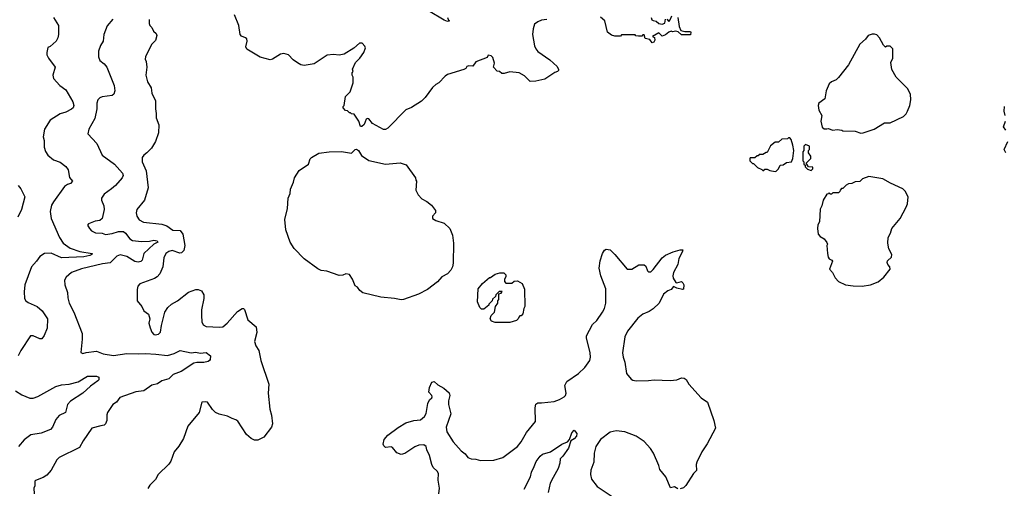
# Model space of a CAD drawing. Extents: x 2220520 to 2384350, y 721165 to 893491.
# Tile 184 of 256: x 2320866 to 2329585, y 824633 to 828785. Entities that reach past the tile are written whole.
import ezdxf

# ---------------------------------------------------------------- set-up
doc = ezdxf.new("R2010")
doc.units = 0

msp = doc.modelspace()

# ---------------------------------------------------------------- linework, layer by layer
at = {"layer": '0CON20XD'}
for points in [[(2325535, 828785.7), (2325485, 828780), (2325453.1, 828766.9), (2325424.2, 828745), (2325411.2, 828705), (2325406.7, 828655), (2325423.3, 828555), (2325436.4, 828526.4), (2325455, 828503.3), (2325558.8, 828428.8), (2325625, 828370), (2325636.7, 828345), (2325636.7, 828335), (2325627.5, 828325), (2325603.9, 828316.1), (2325515, 828257.5), (2325435, 828240), (2325385, 828237.5), (2325335, 828287.5), (2325290, 828315), (2325206.1, 828323.9), (2325155, 828307.5), (2325135, 828307.5), (2325115, 828327.5), (2325095, 828330), (2325060, 828365), (2325069.3, 828400.7), (2325055, 828450), (2325040, 828465), (2325015, 828470), (2325005, 828450), (2324905, 828412.5), (2324877, 828373), (2324843, 828377), (2324825, 828370), (2324816.4, 828353.6), (2324800, 828345), (2324655, 828300), (2324632.5, 828285), (2324577.5, 828225), (2324549.3, 828210.7), (2324522.5, 828185), (2324456.7, 828095), (2324425, 828063.3), (2324335, 828007.5), (2324283.9, 827986.1), (2324126.4, 827823.6), (2324105, 827812.5), (2324087, 827813), (2323990, 827865), (2323956.4, 827906.4), (2323945, 827910), (2323932.5, 827905), (2323915, 827857.5), (2323895, 827840), (2323885, 827840), (2323870, 827885), (2323828.3, 827948.3), (2323805, 827950), (2323795, 827960), (2323785, 827960), (2323768.3, 827978.3), (2323751.7, 827981.7), (2323730, 828005), (2323730, 828015), (2323740, 828025), (2323750, 828105), (2323792.5, 828145), (2323817.5, 828225), (2323817.5, 828275), (2323810, 828295), (2323810, 828315), (2323817.5, 828325), (2323813, 828347), (2323840, 828405), (2323876.4, 828443.6), (2323912.5, 828495), (2323927.5, 828535), (2323921.7, 828551.7), (2323897, 828577), (2323875, 828576.7), (2323825, 828533.3), (2323739.5, 828480.5), (2323695, 828471.2), (2323645, 828476.2), (2323587.7, 828472.3), (2323472.5, 828395), (2323385, 828380), (2323355, 828386.7), (2323325, 828403.3), (2323288.3, 828428.3), (2323245, 828472.5), (2323205, 828486.7), (2323175, 828478.8), (2323105, 828435.8), (2323085, 828430), (2322994.3, 828454.3), (2322877.5, 828525), (2322867.5, 828545), (2322878.8, 828595), (2322876.2, 828615), (2322866.7, 828625), (2322828.6, 828638.6), (2322816.6, 828655), (2322807, 828735), (2322769, 828829)], [(2324654.2, 828805), (2324662.5, 828782.5), (2324672.5, 828775), (2324655, 828770), (2324625, 828780.6), (2324486.2, 828865)], [(2326595, 828790), (2326615, 828770), (2326627, 828783), (2326640.7, 828819.3)], [(2321691.5, 828788.5), (2321639.6, 828730.4), (2321610, 828655), (2321606, 828595), (2321582.5, 828557.5), (2321562.5, 828505), (2321562.5, 828455), (2321574, 828425), (2321615, 828394.3), (2321637.8, 828365), (2321702.1, 828202.1), (2321707.5, 828155), (2321698, 828125), (2321685, 828112.5), (2321595, 828103.1), (2321575, 828094.3), (2321557.1, 828075), (2321548.5, 828045), (2321548.8, 827995), (2321530.5, 827909.5), (2321477.5, 827815), (2321468, 827775), (2321549.5, 827689.5), (2321597.5, 827585), (2321705, 827506.5), (2321777.5, 827425), (2321782.5, 827405), (2321774, 827385), (2321713.8, 827315), (2321677.5, 827287.5), (2321615, 827240), (2321590.6, 827205), (2321590, 827185), (2321609.6, 827135), (2321613.8, 827105), (2321595, 827023.8), (2321575, 827007.5), (2321535, 827000.8), (2321475, 826977.5), (2321467.5, 826965), (2321482.5, 826935), (2321502.5, 826915), (2321535.9, 826895.9), (2321595, 826893.1), (2321625, 826883.5), (2321685, 826889.5), (2321741.4, 826908.6), (2321785, 826909.5), (2321803.5, 826895), (2321842.2, 826842.2), (2321865, 826829.2), (2321945, 826819.3), (2322015, 826822.7), (2322055, 826832.7), (2322082.9, 826825), (2322089.2, 826815), (2322052.2, 826797.8), (2321964.3, 826715), (2321950.8, 826655), (2321937.6, 826642.4), (2321915, 826636.7), (2321885, 826642.1), (2321815, 826686.7), (2321755, 826701.5), (2321725, 826689.5), (2321667.6, 826632.4), (2321598.9, 826621.1), (2321413.1, 826576.9), (2321325, 826544.3), (2321276.7, 826505), (2321263.9, 826476.1), (2321266, 826435), (2321287.6, 826367.6), (2321291.8, 826321.8), (2321304.5, 826274.5), (2321344.5, 826194.5), (2321418.6, 826005), (2321419.4, 825955), (2321406.4, 825836.4), (2321425, 825826.7), (2321455, 825836.9), (2321545, 825847.5), (2321605, 825825.7), (2321695, 825808.8), (2321815, 825828.2), (2321915, 825823.9), (2321981.2, 825828.8), (2322072, 825822), (2322175, 825810.5), (2322233, 825827), (2322286.2, 825853.8), (2322384.4, 825834.4), (2322425, 825840), (2322465, 825831.9), (2322517.3, 825837.3), (2322555, 825807.5), (2322553.3, 825775), (2322547.5, 825765), (2322535, 825756.2), (2322495, 825747.1), (2322435, 825748), (2322408.3, 825741.7), (2322295, 825668.8), (2322225, 825641.3), (2322186.8, 825603.2), (2322124.8, 825585.2), (2322085, 825559.4), (2322035, 825545.8), (2321965, 825497.5), (2321895, 825486.9), (2321751.7, 825438.3), (2321723.9, 825396.1), (2321690, 825375), (2321644, 825305), (2321638, 825285), (2321638, 825235), (2321626.2, 825205), (2321615, 825193.8), (2321584.3, 825185.7), (2321503.3, 825165), (2321428.1, 825055), (2321395, 824995.8), (2321214, 824905), (2321194.2, 824885), (2321144.2, 824795), (2321105, 824750), (2321075, 824730), (2321007, 824703), (2321000, 824695), (2321000, 824655), (2320990, 824635), (2320993.3, 824585)], [(2321165, 828803.3), (2321208.8, 828735), (2321210, 828655), (2321204, 828625), (2321188.8, 828595), (2321135, 828547.5), (2321115, 828537.5), (2321107.1, 828495), (2321107.5, 828475), (2321120, 828445), (2321181.2, 828365), (2321158.8, 828295), (2321164.3, 828264.3), (2321221.3, 828201.3), (2321274, 828165), (2321336.7, 828056.7)], [(2322011.7, 828788.3), (2322011.7, 828751.7), (2322016.7, 828735), (2322036.2, 828715), (2322051.2, 828685), (2322074.1, 828664.1), (2322081.2, 828645), (2322068.3, 828601.7), (2322033.8, 828565), (2321978.8, 828455), (2321976.2, 828435), (2321986.2, 828415), (2321992, 828365), (2321984, 828295), (2321997.5, 828235), (2322030.3, 828180.3), (2322036, 828135), (2322066.9, 828065), (2322067.1, 827995), (2322075.7, 827955), (2322073.3, 827915), (2322097.5, 827855), (2322093.6, 827783.6), (2322068.8, 827705), (2322033.6, 827646.4), (2321992.5, 827605), (2321963.6, 827586.4), (2321950, 827565), (2321950, 827525), (2321985.8, 827445), (2322004.3, 827295), (2321971.9, 827185), (2321902.5, 827105), (2321897.5, 827075), (2321902.9, 827045), (2321925, 827012.5), (2321960.7, 826990.7), (2322125, 826974.4), (2322167.6, 826957.6), (2322221.5, 826921.5), (2322287.4, 826917.4), (2322310, 826885), (2322328.5, 826785), (2322319.8, 826740.2), (2322299.7, 826720.3), (2322285, 826717.1), (2322215, 826739.2), (2322185, 826730.8), (2322159.4, 826715), (2322140.9, 826675), (2322134.6, 826595), (2322106.5, 826535), (2322082.1, 826507.9), (2322058.1, 826491.9), (2321930, 826445), (2321911.2, 826425), (2321906, 826395), (2321906.2, 826295), (2321946.2, 826245), (2321965, 826206.7), (2322006.2, 826175), (2322018.8, 826135), (2322010, 826095), (2322020, 826055), (2322035, 826017.5), (2322053.3, 825995), (2322065, 825992), (2322095, 826000), (2322112.7, 826017.3), (2322120.8, 826075), (2322150.8, 826195), (2322178, 826235), (2322210, 826265), (2322264, 826295), (2322359.5, 826370.5), (2322425.5, 826394.5), (2322447.5, 826395), (2322475, 826382.5), (2322496.4, 826346.4), (2322495.6, 826315), (2322475.8, 826215), (2322474.3, 826165), (2322479.1, 826109.1), (2322490.9, 826080.9), (2322517.7, 826067.7), (2322635, 826059.5), (2322664.6, 826065.4), (2322704.3, 826095), (2322795, 826200), (2322835, 826226.2), (2322846.2, 826226.2), (2322855, 826217.5), (2322886.7, 826125), (2322960, 826065), (2322965.8, 826015), (2322946, 825935), (2322956.2, 825895), (2322984, 825855), (2323001.4, 825765), (2323072.9, 825555), (2323065.7, 825475), (2323080, 825335), (2323095, 825280), (2323103.1, 825205), (2323094.2, 825175), (2323026.7, 825085), (2322975, 825060), (2322945, 825061.2), (2322915, 825073.8), (2322875, 825110), (2322797.7, 825227.7), (2322780.7, 825240.7), (2322747, 825253), (2322705, 825273.3), (2322630.7, 825290.7), (2322600, 825305), (2322571.7, 825331.7), (2322530, 825395), (2322515, 825400), (2322480, 825395), (2322456.1, 825303.9), (2322355, 825182.5), (2322316.2, 825075), (2322274.2, 825005.8), (2322233.8, 824955), (2322203.3, 824875), (2322185, 824847.5), (2322093.3, 824755), (2322067.3, 824712.7), (2322018.3, 824661.7), (2321999.5, 824630.5)], [(2326692.5, 828805), (2326706.7, 828725), (2326720, 828690), (2326755, 828680), (2326805, 828680), (2326810, 828675), (2326805, 828650), (2326725, 828652.5), (2326697, 828677), (2326675, 828682.5), (2326645, 828677.5), (2326635, 828682.5), (2326613.9, 828676.1), (2326585, 828650), (2326555, 828640), (2326525, 828670), (2326470, 828635), (2326487, 828627), (2326490, 828605), (2326482.5, 828585), (2326465, 828580), (2326445, 828610), (2326405, 828620), (2326395, 828650), (2326385, 828650), (2326375, 828640), (2326345, 828640), (2326323, 828643), (2326315, 828650), (2326225, 828652.5), (2326195, 828650), (2326185, 828640), (2326135, 828640), (2326105, 828647.5), (2326070, 828675), (2326046.7, 828775), (2326008.3, 828808.3)], [(2326456.7, 828805), (2326464.2, 828784.2), (2326475, 828776.7), (2326501.7, 828771.7), (2326525, 828752.5), (2326555, 828746.7), (2326577.5, 828755), (2326585, 828790)], [(2328315, 827780), (2328335, 827782.5), (2328433.6, 827816.4), (2328525, 827872.5), (2328575, 827872.5), (2328693, 827927), (2328715, 827950), (2328727.5, 827975), (2328747.5, 828025), (2328756.7, 828075), (2328753.3, 828125), (2328726.1, 828176.1), (2328627.5, 828275), (2328587.5, 828345), (2328580, 828405), (2328597.5, 828445), (2328597, 828527), (2328575, 828550), (2328545, 828550), (2328531.7, 828541.7), (2328515, 828560), (2328480, 828625), (2328455, 828650), (2328435, 828657.5), (2328415, 828657.5), (2328380, 828645), (2328356.4, 828613.6), (2328305, 828567.5), (2328205.8, 828384.2), (2328117.7, 828272.3), (2328095, 828252.5), (2328053.9, 828236.1), (2328033.9, 828216.1), (2328007.5, 828155), (2327996.1, 828083.9), (2327942.5, 828045), (2327937.5, 828025), (2327942.5, 827985), (2327968.8, 827935), (2327960, 827885), (2327973, 827833), (2327988.3, 827818.3), (2328011.7, 827818.3), (2328025, 827820), (2328065, 827807.5), (2328105, 827812.5), (2328147, 827807), (2328155, 827800), (2328263, 827797), (2328315, 827780)], [(2321336.7, 828056.7), (2321345.9, 828024.1), (2321338.8, 828005), (2321325, 827992.5), (2321273.7, 827966.3), (2321225, 827950.8), (2321135, 827893.8), (2321086.2, 827815), (2321073.6, 827746.4), (2321083.8, 827715), (2321083.3, 827655), (2321095, 827617.5), (2321114.2, 827585), (2321165, 827544.2), (2321225, 827522), (2321273.3, 827485), (2321294.1, 827454.1), (2321305.8, 827385.8), (2321333.3, 827355), (2321316.7, 827335), (2321288.8, 827325), (2321263.4, 827306.6), (2321165, 827172.5), (2321148.3, 827141.7), (2321136, 827085), (2321143.3, 827025), (2321217.9, 826855), (2321251.8, 826805), (2321311.4, 826761.4), (2321397.3, 826732.7), (2321507.5, 826715), (2321506, 826705), (2321486.2, 826695), (2321435, 826684.3), (2321235, 826676.5), (2321145, 826716.8), (2321086.1, 826713.9), (2321045, 826687.8), (2321015.6, 826645), (2320969.4, 826595), (2320912.5, 826435), (2320904.1, 826374.1), (2320908, 826315), (2320920, 826295), (2320939.3, 826279.3), (2321020, 826245), (2321063.8, 826205), (2321111.2, 826135), (2321107.7, 826052.3), (2321083.6, 825986.4), (2321061.7, 825958.3), (2321045, 825956.7), (2320985, 825983.3), (2320962.5, 825985), (2320875.5, 825855), (2320851.9, 825808.1)], [(2329592, 827935), (2329582.5, 827975), (2329586.2, 828015)], [(2329597.5, 827805), (2329577, 827837), (2329593.8, 827885)], [(2327555, 827440), (2327565, 827443.3), (2327586.1, 827463.9), (2327600, 827495), (2327625, 827500), (2327655, 827520), (2327700, 827525), (2327712.5, 827555), (2327720, 827625), (2327713, 827673), (2327697.5, 827725), (2327685, 827740), (2327675, 827740), (2327665, 827730), (2327615, 827727.5), (2327585, 827700), (2327555, 827700), (2327513.6, 827666.4), (2327485, 827610), (2327475, 827610), (2327445, 827590), (2327415, 827590), (2327405, 827580), (2327395, 827580), (2327375, 827560), (2327335, 827560), (2327330, 827555), (2327330, 827535), (2327341.7, 827521.7), (2327355, 827510), (2327365, 827510), (2327400, 827475), (2327438.3, 827458.3), (2327445, 827450), (2327455, 827450), (2327465, 827460), (2327485, 827460), (2327508.3, 827448.3), (2327555, 827440)], [(2329597, 827607), (2329583.3, 827635), (2329616.2, 827705)], [(2324245, 826304), (2324185, 826316.2), (2324065, 826326.2), (2323903.9, 826363.9), (2323877.5, 826385), (2323856.4, 826416.4), (2323837, 826427), (2323813.8, 826485), (2323785, 826527.5), (2323755, 826533.3), (2323728.3, 826521.7), (2323695, 826520), (2323585, 826556.7), (2323535, 826563.3), (2323505, 826577.5), (2323385, 826666.7), (2323295, 826757.5), (2323260, 826815), (2323223.6, 826923.6), (2323213.3, 827015), (2323238.3, 827111.7), (2323243.3, 827205), (2323260, 827245), (2323263.3, 827285), (2323290, 827345), (2323300, 827385), (2323340.5, 827449.5), (2323422.5, 827505), (2323438.3, 827551.7), (2323450, 827565), (2323515, 827602.5), (2323605, 827613.3), (2323715, 827616.2), (2323805, 827602.5), (2323836.1, 827633.9), (2323849.3, 827639.3), (2323865, 827626.7), (2323892.3, 827582.3), (2323958.3, 827538.3), (2324105, 827506.2), (2324235, 827515.8), (2324288.3, 827498.3), (2324370, 827385), (2324373, 827363), (2324380, 827355), (2324372.5, 827275), (2324393.9, 827233.9), (2324427, 827197), (2324470, 827175), (2324513, 827143), (2324547.5, 827095), (2324547.5, 827075), (2324522.5, 827045), (2324520, 827025), (2324550, 827005), (2324625, 826981.2), (2324676.1, 826936.1), (2324697.5, 826875), (2324707.5, 826805), (2324703, 826627), (2324697.5, 826595), (2324682.5, 826565), (2324655, 826532.5), (2324603.9, 826506.1), (2324566.4, 826463.6), (2324477.5, 826395), (2324397.3, 826352.7), (2324265, 826306.2), (2324245, 826304)], [(2327875, 827450), (2327890, 827465), (2327888.3, 827478.3), (2327851.7, 827481.7), (2327830, 827515), (2327870, 827555), (2327870, 827575), (2327850, 827605), (2327850, 827625), (2327860, 827635), (2327860, 827665), (2327825, 827680), (2327810, 827665), (2327810, 827625), (2327800, 827615), (2327800, 827535), (2327810, 827525), (2327810, 827505), (2327820, 827495), (2327821.7, 827481.7), (2327841.7, 827461.7), (2327875, 827450)], [(2328325, 826423.8), (2328400, 826435), (2328468.3, 826461.7), (2328517.5, 826505), (2328572.5, 826575), (2328570, 826595), (2328552.5, 826615), (2328547.5, 826635), (2328551.7, 826648.3), (2328585, 826682.5), (2328590, 826705), (2328562.5, 826755), (2328553.3, 826805), (2328557.5, 826855), (2328577.5, 826895), (2328587.5, 826935), (2328662.5, 827025), (2328716.7, 827123.3), (2328727.5, 827155), (2328732.5, 827215), (2328707.5, 827265), (2328686.4, 827286.4), (2328576.4, 827336.4), (2328510, 827375), (2328385, 827396.7), (2328330, 827375), (2328305, 827352.5), (2328265, 827347.5), (2328235, 827332.5), (2328205, 827330), (2328185, 827320), (2328155, 827290), (2328141.7, 827288.3), (2328130, 827275), (2328128.3, 827261.7), (2328115, 827250), (2328065, 827250), (2328055, 827240), (2328045, 827240), (2328035, 827250), (2328028.3, 827241.7), (2328011.7, 827238.3), (2327980, 827185), (2327970, 827135), (2327953, 827107), (2327947.5, 826995), (2327933.6, 826966.4), (2327930, 826935), (2327936.7, 826885), (2327954.2, 826864.2), (2327990, 826845), (2328011.7, 826811.7), (2328017.5, 826795), (2328012.5, 826785), (2328017.5, 826715), (2328025, 826680), (2328035, 826667.5), (2328057.5, 826655), (2328063.3, 826645), (2328037.5, 826575), (2328062.5, 826545), (2328087, 826497), (2328117, 826467), (2328177, 826437), (2328245, 826426.7), (2328325, 826423.8)], [(2320851.2, 827315), (2320875.7, 827285.7), (2320910.6, 827215), (2320881.1, 827105), (2320848.2, 827035)], [(2324576.7, 824585), (2324582, 824635), (2324572, 824705), (2324573.8, 824765), (2324563.8, 824785), (2324527.7, 824817.7), (2324514.1, 824844.1), (2324495.8, 824925), (2324470, 824975), (2324464, 825005), (2324445, 825017.5), (2324400, 825015), (2324365, 825000), (2324275, 824941.2), (2324245, 824933.8), (2324205, 824948.8), (2324165.9, 824995.9), (2324155, 825000), (2324105, 824996.2), (2324089.5, 825009.5), (2324084.2, 825024.2), (2324092.2, 825065), (2324126.7, 825105), (2324217.6, 825172.4), (2324285, 825211.9), (2324355, 825234.4), (2324415, 825239.4), (2324451.1, 825268.9), (2324464.5, 825295.5), (2324480, 825385), (2324495, 825416.7), (2324515.5, 825434.5), (2324518.6, 825445), (2324515, 825456.7), (2324488, 825485), (2324496, 825525), (2324516.4, 825573.6), (2324535, 825578.8), (2324569.1, 825549.1), (2324621.3, 825521.3), (2324669.2, 825479.2), (2324673.6, 825456.4), (2324662.3, 825407.7), (2324662.9, 825375), (2324684.2, 825294.2), (2324641.4, 825175), (2324648.1, 825135), (2324704.4, 825045), (2324775.8, 824965), (2324809.8, 824939.8), (2324835.4, 824905.4), (2324863.6, 824893.6), (2324905, 824892.5), (2324945, 824880.8), (2325065, 824882.5), (2325143.9, 824906.1), (2325275, 825004), (2325307.5, 825045), (2325353.4, 825126.6), (2325434, 825225), (2325429.2, 825345), (2325435, 825377.5), (2325455, 825391.2), (2325485, 825392), (2325597.6, 825402.4), (2325645, 825418.6), (2325686.4, 825443.6), (2325697.5, 825455), (2325704.2, 825475), (2325693.8, 825545), (2325709.5, 825580.5), (2325815, 825650), (2325870, 825705), (2325913, 825767), (2325919.2, 825795), (2325917.5, 825835), (2325884.2, 825965), (2325885.8, 825985), (2325937.5, 826085), (2325975, 826119.2), (2326026.7, 826195), (2326043.3, 826225), (2326055.4, 826275), (2326055, 826400), (2326012, 826515), (2325996.2, 826585), (2326005, 826650), (2326026.7, 826715), (2326045, 826742.5), (2326058.3, 826751.7), (2326095, 826747.5), (2326136, 826706), (2326246, 826576), (2326285, 826576), (2326348, 826612), (2326395, 826613.3), (2326410.7, 826600.7), (2326425, 826560), (2326435, 826550), (2326445, 826550), (2326455, 826552.5), (2326475, 826572.5), (2326555.7, 826674.3), (2326585, 826698.8), (2326651.7, 826728.3), (2326715, 826746.2), (2326737.5, 826745), (2326733.3, 826725), (2326701.2, 826668.8), (2326693.9, 826616.1), (2326653.8, 826545), (2326648, 826515), (2326652, 826495), (2326675, 826456.7), (2326685, 826453.3), (2326725, 826466.7), (2326736.7, 826455), (2326746.2, 826435), (2326743, 826397), (2326735, 826393.8), (2326685, 826406.7), (2326655, 826422.5), (2326635.6, 826394.4), (2326605, 826382), (2326567.3, 826352.7), (2326528.8, 826275), (2326475, 826223.3), (2326439.5, 826200.5), (2326382.4, 826177.6), (2326338.3, 826141.7), (2326247.8, 826025), (2326225.6, 825975), (2326204.5, 825834.5), (2326208.8, 825795), (2326225, 825750), (2326239.2, 825649.2), (2326279.1, 825599.1), (2326295, 825590), (2326325, 825585.6), (2326435, 825587.9), (2326485, 825595.6), (2326625, 825588.6), (2326685, 825594.2), (2326725, 825612.5), (2326750.5, 825610.5), (2326766.8, 825596.8), (2326792, 825555), (2326900, 825435), (2326955.8, 825395), (2327013.1, 825235), (2327025.8, 825165), (2326952.4, 825027.6), (2326906, 824955), (2326862, 824865)], [(2325205, 826102.5), (2325075, 826102.5), (2325043.6, 826113.6), (2325032.5, 826135), (2325040, 826165), (2325070, 826195), (2325080, 826245), (2325100, 826275), (2325100, 826295), (2325110, 826305), (2325110, 826355), (2325128.3, 826361.7), (2325138.3, 826378.3), (2325111.7, 826378.3), (2325081.7, 826348.3), (2325078.3, 826331.7), (2325051.7, 826308.3), (2325050, 826295), (2325020, 826265), (2325020, 826255), (2324975, 826220), (2324955, 826220), (2324940, 826235), (2324920, 826285), (2324925, 826400), (2324963.6, 826446.4), (2325025, 826500), (2325035, 826500), (2325075, 826530), (2325118.3, 826541.7), (2325151.7, 826541.7), (2325170, 826525), (2325171.7, 826508.3), (2325160, 826485), (2325160, 826465), (2325171.7, 826451.7), (2325225, 826450), (2325245, 826470), (2325275, 826472.5), (2325315, 826447.5), (2325336.4, 826396.4), (2325340, 826245), (2325330, 826225), (2325321.7, 826178.3), (2325305, 826160), (2325295, 826160), (2325285, 826150), (2325280, 826135), (2325265, 826120), (2325205, 826102.5)], [(2320827.2, 825497.2), (2320885, 825461.4), (2320955, 825432.9), (2320985, 825432.2), (2321025, 825446.5), (2321185.4, 825534.6), (2321235, 825548.9), (2321305, 825554.6), (2321385, 825576.9), (2321465, 825625.6), (2321545, 825628), (2321567.1, 825617.1), (2321567.1, 825595), (2321557.5, 825585), (2321492.8, 825537.2), (2321424, 825475), (2321314.2, 825405), (2321289.2, 825375), (2321272, 825305), (2321215, 825278), (2321185, 825242.5), (2321157.5, 825175), (2321137.5, 825155), (2321055, 825121.1), (2320965, 825105.6), (2320905, 825061.9), (2320855.8, 825005)], [(2325334.2, 824625), (2325388.2, 824735), (2325397.1, 824775), (2325422.7, 824825), (2325437.8, 824872.2), (2325475, 824917.5), (2325495, 824935.8), (2325566.7, 824955), (2325665, 825024), (2325715.8, 825044.2), (2325734, 825066), (2325754.5, 825125.5), (2325775, 825147.5), (2325799.5, 825119.5), (2325795.6, 825095), (2325775, 825071.4), (2325745.9, 825054.1), (2325725, 824990), (2325675, 824918.8), (2325651.2, 824895), (2325648.6, 824855), (2325635, 824807.5), (2325590.5, 824729.5), (2325561.7, 824678.3), (2325544.5, 824595.5)], [(2326695, 824630), (2326665, 824647.5), (2326628.3, 824638.3), (2326586.1, 824736.1), (2326535, 824800), (2326526.7, 824835), (2326478, 824945), (2326451.2, 824985), (2326396.6, 825046.6), (2326325.6, 825095.6), (2326225, 825134.4), (2326146.6, 825143.4), (2326095, 825129.4), (2326008, 825065), (2325967.1, 825005), (2325952.9, 824945), (2325948.6, 824865), (2325922.9, 824795), (2325919.2, 824755), (2325930, 824715), (2325979.1, 824649.1), (2326120, 824555)], [(2326862, 824865), (2326856.2, 824845), (2326858.3, 824791.7), (2326833.3, 824765), (2326765, 824657.5), (2326745, 824637.5), (2326715, 824627.5)]]:
    msp.add_lwpolyline(points, dxfattribs=at)

doc.saveas('drawing.dxf')
